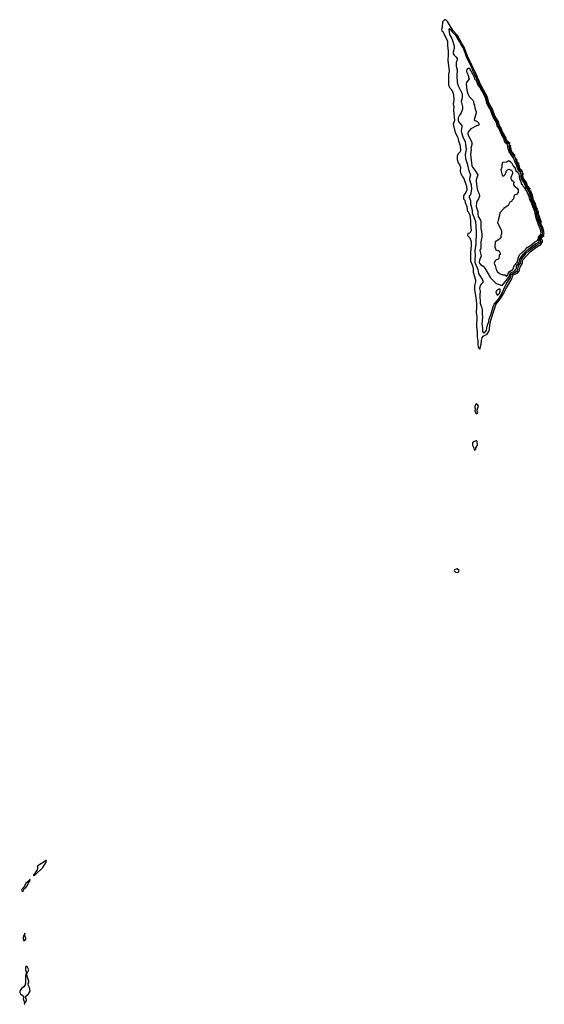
# Model space of a CAD drawing. Header units: inches. Extents: x 2792272 to 2951639, y 860504 to 1033803.
# Tile 173 of 209: x 2899471 to 2907770, y 961342 to 976925. Entities that reach past the tile are written whole.
import ezdxf

# ---------------------------------------------------------------- set-up
doc = ezdxf.new("R2010")
doc.units = ezdxf.units.IN
doc.header["$MEASUREMENT"] = 0
for name, color, linetype in [('C8996', 7, 'Continuous'), ('C9906', 7, 'Continuous'), ('C9907', 7, 'Continuous')]:
    doc.layers.add(name, color=color, linetype=linetype)

msp = doc.modelspace()

# ---------------------------------------------------------------- linework, layer by layer
at = {"layer": 'C8996', "color": 4, "elevation": 4}
for points in [[(2899890, 963621), (2899874, 963606), (2899774, 963546), (2899755, 963530), (2899753, 963487), (2899748, 963470), (2899687, 963387), (2899690, 963383), (2899710, 963388), (2899835, 963505), (2899890, 963591), (2899896, 963610)], [(2899630, 963317), (2899620, 963300), (2899610, 963297), (2899599, 963281), (2899570, 963257), (2899540, 963200), (2899522, 963178), (2899508, 963170), (2899499, 963150), (2899510, 963127), (2899530, 963144), (2899544, 963176), (2899570, 963191), (2899590, 963219), (2899604, 963256), (2899616, 963270), (2899619, 963281), (2899629, 963290), (2899622, 963298), (2899630, 963291), (2899635, 963315)], [(2899550, 962466), (2899542, 962438), (2899530, 962426), (2899526, 962390), (2899530, 962354), (2899550, 962354), (2899567, 962373), (2899568, 962390), (2899555, 962430)], [(2899570, 961946), (2899563, 961917), (2899562, 961890), (2899578, 961838), (2899590, 961834), (2899614, 961890), (2899590, 961938)], [(2899570, 961826), (2899563, 961777), (2899563, 961697), (2899557, 961650), (2899539, 961621), (2899501, 961590), (2899477, 961563), (2899471, 961550), (2899471, 961530), (2899485, 961510), (2899531, 961470), (2899532, 961450), (2899526, 961430), (2899545, 961370), (2899542, 961350), (2899550, 961342), (2899554, 961366), (2899570, 961381), (2899581, 961410), (2899574, 961434), (2899562, 961450), (2899569, 961470), (2899609, 961510), (2899638, 961550), (2899625, 961610), (2899605, 961650), (2899605, 961670), (2899614, 961686), (2899618, 961710), (2899588, 961790), (2899582, 961822)]]:
    msp.add_lwpolyline(points, close=True, dxfattribs=at)
at = {"layer": 'C9906', "color": 4, "elevation": 4}
msp.add_lwpolyline([(2906392, 968232), (2906374, 968230), (2906350, 968218), (2906345, 968210), (2906350, 968194), (2906370, 968182), (2906390, 968178), (2906410, 968182), (2906418, 968190), (2906422, 968210)], close=True, dxfattribs=at)
at = {"layer": 'C9907', "color": 4}
for points, elevation in [([(2907230, 974965), (2907179, 975010), (2907159, 975059), (2907110, 975149), (2907087, 975210), (2907061, 975250), (2907038, 975318), (2906990, 975403), (2906949, 975510), (2906892, 975610), (2906866, 975710), (2906754, 975910), (2906738, 975958), (2906711, 976010), (2906695, 976055), (2906553, 976350), (2906504, 976490), (2906466, 976546), (2906396, 976676), (2906330, 976750), (2906237, 976897), (2906210, 976925), (2906190, 976922), (2906159, 976890), (2906154, 976806), (2906142, 976770), (2906151, 976751), (2906170, 976732), (2906187, 976690), (2906240, 976590), (2906241, 976510), (2906250, 976430), (2906250, 976370), (2906242, 976282), (2906263, 976110), (2906257, 976063), (2906253, 975893), (2906271, 975851), (2906290, 975831), (2906301, 975810), (2906319, 975790), (2906336, 975736), (2906338, 975658), (2906331, 975590), (2906339, 975550), (2906334, 975490), (2906348, 975330), (2906331, 975270), (2906361, 975141), (2906396, 975070), (2906411, 975010), (2906434, 974950), (2906446, 974870), (2906445, 974850), (2906436, 974830), (2906411, 974809), (2906391, 974770), (2906391, 974710), (2906410, 974662), (2906431, 974631), (2906445, 974590), (2906438, 974530), (2906451, 974490), (2906471, 974451), (2906499, 974410), (2906540, 974290), (2906545, 974230), (2906530, 974190), (2906498, 974150), (2906490, 974130), (2906491, 974091), (2906511, 974070), (2906517, 974030), (2906543, 973970), (2906551, 973910), (2906559, 973890), (2906570, 973879), (2906590, 973831), (2906602, 973742), (2906603, 973690), (2906614, 973590), (2906590, 973548), (2906558, 973542), (2906554, 973510), (2906590, 973472), (2906612, 973412), (2906615, 973350), (2906605, 973235), (2906604, 973110), (2906633, 973030), (2906643, 972983), (2906645, 972930), (2906681, 972810), (2906680, 972780), (2906666, 972710), (2906668, 972650), (2906687, 972530), (2906695, 972430), (2906697, 972370), (2906691, 972290), (2906705, 972230), (2906698, 972070), (2906707, 971990), (2906708, 971910), (2906711, 971870), (2906717, 971850), (2906717, 971790), (2906724, 971750), (2906730, 971732), (2906750, 971712), (2906772, 971788), (2906776, 971850), (2906788, 971892), (2906805, 971915), (2906868, 971950), (2906897, 972003), (2906904, 972030), (2906907, 972090), (2906924, 972170), (2906981, 972350), (2907005, 972415), (2907077, 972510), (2907121, 972579), (2907170, 972681), (2907257, 972823), (2907270, 972876), (2907285, 972890), (2907344, 972916), (2907374, 972946), (2907386, 973010), (2907423, 973070), (2907427, 973110), (2907436, 973130), (2907546, 973250), (2907653, 973330), (2907713, 973367), (2907741, 973410), (2907739, 973430), (2907730, 973444), (2907722, 973470), (2907739, 973490), (2907770, 973508)], 4), ([(2907770, 973551), (2907745, 973630), (2907698, 973738), (2907681, 973790), (2907654, 973914), (2907624, 973970), (2907613, 974013), (2907581, 974070), (2907570, 974138), (2907556, 974170), (2907553, 974190), (2907538, 974230), (2907491, 974291), (2907470, 974350), (2907450, 974371), (2907426, 974410), (2907417, 974450), (2907423, 974470), (2907425, 974510), (2907393, 974530), (2907365, 974570), (2907357, 974610), (2907342, 974650), (2907329, 974670), (2907320, 974710), (2907324, 974730), (2907245, 974825), (2907232, 974850), (2907216, 974930), (2907219, 974950), (2907164, 975004), (2907146, 975050), (2907105, 975125), (2907070, 975210), (2907044, 975250), (2907025, 975310), (2906979, 975390), (2906933, 975510), (2906876, 975610), (2906850, 975708), (2906741, 975901), (2906723, 975950), (2906647, 976107), (2906631, 976150), (2906537, 976337), (2906490, 976475), (2906458, 976518), (2906430, 976578), (2906377, 976670), (2906321, 976721), (2906303, 976743), (2906290, 976771), (2906276, 976776), (2906270, 976785), (2906260, 976770), (2906270, 976690), (2906308, 976628), (2906343, 976510), (2906344, 976470), (2906329, 976411), (2906330, 976390), (2906343, 976363), (2906370, 976339), (2906390, 976310), (2906391, 976290), (2906376, 976250), (2906375, 976190), (2906390, 976130), (2906387, 976030), (2906393, 975930), (2906410, 975878), (2906473, 975750), (2906473, 975687), (2906455, 975630), (2906476, 975544), (2906478, 975510), (2906457, 975450), (2906430, 975414), (2906410, 975370), (2906406, 975330), (2906430, 975291), (2906463, 975250), (2906467, 975230), (2906456, 975170), (2906461, 975141), (2906479, 975070), (2906516, 974990), (2906526, 974950), (2906532, 974870), (2906519, 974790), (2906524, 974730), (2906552, 974650), (2906575, 974535), (2906604, 974470), (2906586, 974414), (2906586, 974390), (2906613, 974310), (2906618, 974242), (2906605, 974155), (2906582, 974130), (2906583, 974117), (2906602, 974062), (2906605, 974010), (2906630, 973910), (2906629, 973871), (2906633, 973850), (2906663, 973790), (2906680, 973730), (2906694, 973566), (2906687, 973370), (2906672, 973270), (2906678, 973190), (2906672, 973130), (2906673, 973090), (2906685, 973045), (2906717, 972970), (2906731, 972910), (2906743, 972883), (2906791, 972810), (2906801, 972770), (2906770, 972739), (2906759, 972721), (2906750, 972698), (2906747, 972670), (2906753, 972627), (2906750, 972570), (2906758, 972438), (2906770, 972391), (2906780, 972370), (2906788, 972330), (2906785, 972270), (2906793, 972210), (2906782, 972110), (2906795, 972050), (2906795, 971990), (2906810, 971971), (2906830, 971975), (2906855, 972010), (2906866, 972074), (2906890, 972147), (2906899, 972190), (2906930, 972270), (2906960, 972380), (2906978, 972422), (2907052, 972508), (2907077, 972550), (2907171, 972750), (2907234, 972846), (2907248, 972891), (2907270, 972909), (2907312, 972928), (2907344, 972956), (2907352, 972970), (2907363, 973030), (2907392, 973070), (2907407, 973133), (2907485, 973230), (2907530, 973274), (2907650, 973362), (2907690, 973381), (2907710, 973399), (2907717, 973410), (2907707, 973470), (2907724, 973496), (2907764, 973530), (2907770, 973549)], 8), ([(2907310, 974776), (2907263, 974830), (2907253, 974850), (2907234, 974930), (2907238, 974942)], 4), ([(2907430, 974521), (2907416, 974530), (2907416, 974536), (2907382, 974570), (2907365, 974650), (2907347, 974670), (2907336, 974710), (2907341, 974719)], 4), ([(2907550, 974242), (2907510, 974291), (2907500, 974310), (2907489, 974350), (2907443, 974410), (2907433, 974450), (2907436, 974490), (2907440, 974500)], 4), ([(2907670, 973916), (2907641, 973970), (2907625, 974025), (2907598, 974070), (2907584, 974150), (2907558, 974210), (2907560, 974220)], 4), ([(2907730, 973713), (2907710, 973756), (2907696, 973810), (2907686, 973830), (2907676, 973870), (2907673, 973907)], 4)]:
    msp.add_lwpolyline(points, dxfattribs=dict(at, elevation=elevation))
for points, elevation in [([(2906570, 976155), (2906544, 976136), (2906538, 976110), (2906546, 976086), (2906562, 976070), (2906562, 976050), (2906572, 976032), (2906573, 976013), (2906582, 975990), (2906539, 975930), (2906535, 975910), (2906543, 975810), (2906560, 975750), (2906582, 975710), (2906641, 975650), (2906651, 975629), (2906656, 975590), (2906666, 975570), (2906671, 975530), (2906692, 975468), (2906692, 975450), (2906662, 975342), (2906674, 975330), (2906710, 975312), (2906730, 975292), (2906738, 975270), (2906731, 975249), (2906710, 975248), (2906610, 975198), (2906570, 975158), (2906561, 975130), (2906563, 975110), (2906579, 975070), (2906623, 974983), (2906622, 974950), (2906608, 974892), (2906611, 974870), (2906600, 974790), (2906626, 974610), (2906634, 974590), (2906670, 974546), (2906719, 974470), (2906693, 974390), (2906694, 974366), (2906706, 974246), (2906719, 974210), (2906741, 974170), (2906746, 974130), (2906731, 974090), (2906705, 974050), (2906697, 974030), (2906694, 973970), (2906719, 973890), (2906716, 973850), (2906724, 973810), (2906761, 973750), (2906768, 973728), (2906768, 973630), (2906783, 973530), (2906783, 973490), (2906765, 973410), (2906768, 973350), (2906764, 973310), (2906751, 973270), (2906771, 973190), (2906767, 973170), (2906743, 973117), (2906742, 973090), (2906746, 973070), (2906761, 973050), (2906802, 973022), (2906831, 972990), (2906917, 972837), (2907010, 972751), (2907071, 972731), (2907083, 972723), (2907110, 972725), (2907211, 972849), (2907227, 972893), (2907242, 972918), (2907296, 972944), (2907320, 972970), (2907329, 972990), (2907332, 973030), (2907370, 973082), (2907384, 973136), (2907415, 973185), (2907471, 973250), (2907523, 973297), (2907630, 973378), (2907691, 973410), (2907693, 973470), (2907698, 973482), (2907705, 973495), (2907741, 973530), (2907749, 973550), (2907725, 973630), (2907684, 973724), (2907664, 973784), (2907648, 973848), (2907645, 973890), (2907607, 973967), (2907596, 974010), (2907565, 974070), (2907546, 974150), (2907524, 974210), (2907479, 974279), (2907456, 974336), (2907416, 974396), (2907404, 974430), (2907401, 974450), (2907405, 974470), (2907395, 974510), (2907369, 974529), (2907354, 974550), (2907345, 974570), (2907337, 974610), (2907307, 974667), (2907290, 974727), (2907215, 974835), (2907200, 974880), (2907186, 974950), (2907158, 974978), (2907143, 975003), (2907130, 975048), (2907098, 975098), (2907053, 975210), (2907027, 975247), (2907010, 975310), (2906963, 975383), (2906915, 975510), (2906881, 975561), (2906861, 975601), (2906846, 975670), (2906830, 975710), (2906790, 975788), (2906764, 975824), (2906750, 975855), (2906718, 975898), (2906710, 975931), (2906690, 975962), (2906675, 975975), (2906670, 976002), (2906650, 976045), (2906638, 976058), (2906630, 976084), (2906617, 976097), (2906610, 976122), (2906597, 976137), (2906590, 976153)], 12), ([(2907210, 974689), (2907182, 974678), (2907170, 974668), (2907110, 974666), (2907098, 974630), (2907098, 974590), (2907081, 974550), (2907104, 974464), (2907110, 974454), (2907130, 974454), (2907150, 974474), (2907169, 974510), (2907169, 974530), (2907189, 974551), (2907210, 974558), (2907250, 974542), (2907265, 974510), (2907265, 974490), (2907243, 974430), (2907241, 974410), (2907251, 974391), (2907284, 974364), (2907292, 974352), (2907285, 974335), (2907285, 974310), (2907298, 974290), (2907339, 974259), (2907354, 974234), (2907356, 974190), (2907330, 974158), (2907294, 974150), (2907282, 974090), (2907262, 974070), (2907250, 974048), (2907225, 974035), (2907197, 973983), (2907130, 973935), (2907066, 973870), (2907061, 973830), (2907038, 973750), (2907032, 973710), (2907092, 973590), (2907092, 973532), (2907085, 973510), (2907084, 973476), (2907077, 973463), (2907062, 973450), (2906992, 973410), (2906985, 973330), (2907005, 973285), (2907033, 973273), (2907052, 973270), (2907072, 973230), (2907072, 973210), (2907058, 973202), (2907054, 973190), (2907053, 973147), (2907034, 973130), (2907010, 973122), (2906992, 973110), (2906978, 973070), (2906995, 973035), (2907007, 972970), (2907030, 972936), (2907070, 972903), (2907110, 972887), (2907150, 972885), (2907159, 972870), (2907170, 972863), (2907190, 972874), (2907202, 972918), (2907218, 972942), (2907274, 972970), (2907298, 973042), (2907342, 973090), (2907360, 973160), (2907378, 973202), (2907475, 973290), (2907501, 973319), (2907551, 973350), (2907615, 973405), (2907661, 973430), (2907673, 973447), (2907683, 973497), (2907715, 973530), (2907720, 973550), (2907710, 973606), (2907677, 973677), (2907642, 973782), (2907621, 973890), (2907593, 973953), (2907575, 974010), (2907539, 974079), (2907530, 974119), (2907493, 974210), (2907474, 974234), (2907470, 974251), (2907458, 974258), (2907450, 974277), (2907437, 974290), (2907430, 974313), (2907418, 974318), (2907411, 974331), (2907409, 974350), (2907399, 974359), (2907390, 974394), (2907383, 974403), (2907370, 974484), (2907355, 974495), (2907349, 974510), (2907335, 974515), (2907321, 974541), (2907310, 974582), (2907279, 974619), (2907264, 974650), (2907242, 974670)], 16), ([(2907050, 972659), (2907030, 972649), (2907011, 972630), (2907005, 972605), (2907022, 972570), (2907030, 972562), (2907042, 972578), (2907050, 972581), (2907070, 972618), (2907074, 972634), (2907070, 972658)], 12), ([(2906690, 970846), (2906671, 970810), (2906671, 970790), (2906678, 970770), (2906672, 970730), (2906690, 970694), (2906710, 970694), (2906718, 970710), (2906708, 970728), (2906706, 970750), (2906729, 970810), (2906715, 970835)], 4), ([(2906690, 970258), (2906662, 970250), (2906632, 970228), (2906632, 970190), (2906654, 970150), (2906658, 970118), (2906670, 970114), (2906686, 970130), (2906686, 970150), (2906713, 970190), (2906708, 970248)], 4)]:
    msp.add_lwpolyline(points, close=True, dxfattribs=dict(at, elevation=elevation))

doc.saveas('drawing.dxf')
